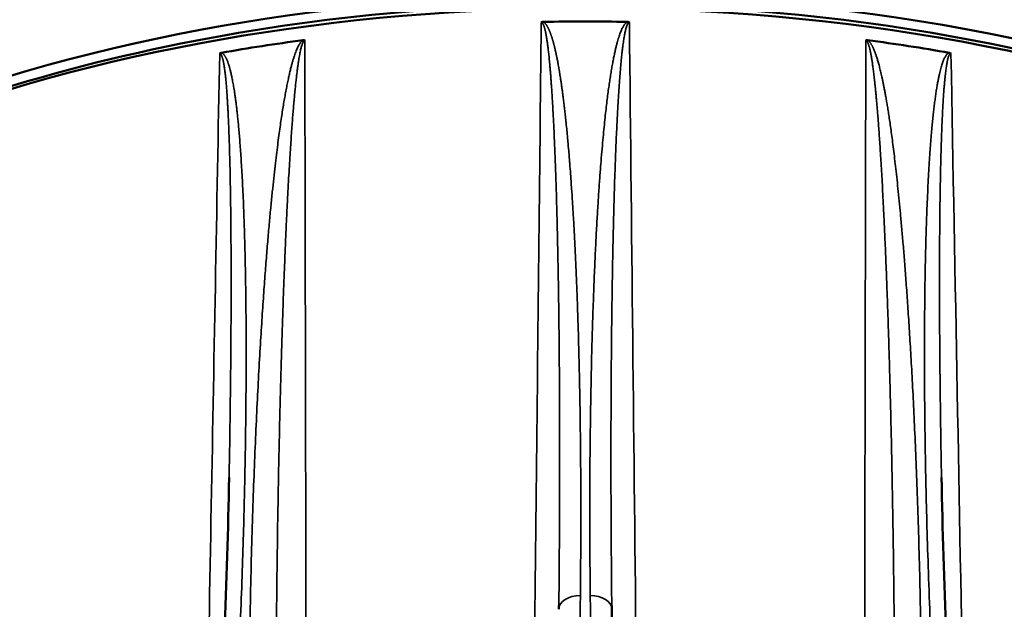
# Model space of a CAD drawing. Header units: millimetres. Extents: x 40 to 2195, y 40 to 1687.
# Tile 15 of 185: x 271 to 330, y 395 to 431. Entities that reach past the tile are written whole.
import ezdxf

# ---------------------------------------------------------------- set-up
doc = ezdxf.new("R2010")
doc.units = ezdxf.units.MM
doc.header["$LTSCALE"] = 8
doc.layers.add('Visible (ISO)', color=7, linetype='Continuous', lineweight=50)
doc.layers.add('Visible Narrow (ISO)', color=7, linetype='Continuous', lineweight=35)

msp = doc.modelspace()

# ---------------------------------------------------------------- linework, layer by layer
at = {"layer": 'Visible (ISO)'}
for centre, major_axis, ratio, start_param, end_param in [((304.902, 388.766), (74.974, 0), 0.57735, 0.009088, 2.43507), ((304.902, 387.95), (75, 0), 0.57735, 0.018517, 2.433048), ((304.902, 388.766), (74, 0), 0.57735, 0.778664, 2.362929), ((304.902, 387.133), (75.026, 0), 0.57735, 1.537047, 1.604545), ((304.902, 387.133), (-75.026, 0), 0.57735, 4.940439, 5.007936), ((304.902, 387.133), (75.026, 0), 0.57735, 1.27525, 1.342746), ((304.609, 395.167), (-1.3, 0.015), 0.645952, 6.283185, 6.289785), ((305.195, 395.167), (1.3, 0.015), 0.645952, 6.276585, 6.283185)]:
    msp.add_ellipse(centre, major_axis=major_axis, ratio=ratio, start_param=start_param, end_param=end_param, dxfattribs=at)
for points, knots in [([(247.246, 423.799), (251.115, 426.552), (255.543, 429.012), (266.019, 433.557), (272.213, 435.523), (285.28, 438.375), (292.153, 439.262), (299.102, 439.578)], [6.1793847, 6.1793847, 6.1793847, 6.1793847, 6.424177, 6.424177, 6.7071075, 6.7071075, 6.990038, 6.990038, 6.990038, 6.990038]), ([(302.255, 430.391), (302.256, 430.392), (302.257, 430.393), (302.259, 430.394), (302.272, 430.404), (302.288, 430.411), (302.306, 430.416), (302.308, 430.417), (302.31, 430.417), (302.311, 430.418), (302.329, 430.422), (302.349, 430.425), (302.37, 430.425)], [0, 0, 0, 0, 0.0447068, 0.0447068, 0.0447068, 0.5, 0.5, 0.5, 0.5458731, 0.5458731, 0.5458731, 1, 1, 1, 1]), ([(307.433, 430.425), (307.438, 430.425), (307.444, 430.425), (307.449, 430.424), (307.466, 430.423), (307.482, 430.421), (307.497, 430.416), (307.508, 430.413), (307.518, 430.409), (307.527, 430.405), (307.534, 430.401), (307.542, 430.396), (307.548, 430.391)], [0, 0, 0, 0, 0.111145, 0.111145, 0.111145, 0.5, 0.5, 0.5, 0.772058, 0.772058, 0.772058, 1, 1, 1, 1]), ([(287.94, 429.328), (287.962, 429.331), (287.982, 429.332), (288.001, 429.329), (288.007, 429.328), (288.013, 429.327), (288.019, 429.325), (288.031, 429.322), (288.042, 429.318), (288.052, 429.312)], [0, 0, 0, 0, 0.5, 0.5, 0.5, 0.6679457, 0.6679457, 0.6679457, 1, 1, 1, 1]), ([(321.751, 429.312), (321.761, 429.318), (321.772, 429.322), (321.783, 429.325), (321.786, 429.326), (321.789, 429.327), (321.792, 429.327), (321.802, 429.329), (321.812, 429.33), (321.822, 429.331), (321.835, 429.331), (321.849, 429.33), (321.863, 429.328)], [0, 0, 0, 0, 0.3333333, 0.3333333, 0.3333333, 0.4159767, 0.4159767, 0.4159767, 0.6666667, 0.6666667, 0.6666667, 1, 1, 1, 1]), ([(282.939, 428.521), (282.943, 428.525), (282.947, 428.528), (282.952, 428.532), (282.963, 428.54), (282.975, 428.547), (282.988, 428.553), (282.996, 428.557), (283.005, 428.56), (283.014, 428.563), (283.025, 428.567), (283.037, 428.57), (283.049, 428.572)], [0, 0, 0, 0, 0.147701, 0.147701, 0.147701, 0.5, 0.5, 0.5, 0.721689, 0.721689, 0.721689, 1, 1, 1, 1]), ([(326.754, 428.572), (326.773, 428.568), (326.792, 428.563), (326.811, 428.555), (326.829, 428.547), (326.848, 428.536), (326.865, 428.521)], [0, 0, 0, 0, 0.5, 0.5, 0.5, 1, 1, 1, 1]), ([(306.494, 395.177), (306.569, 388.594), (306.645, 381.979), (306.721, 375.33), (306.743, 373.338), (306.766, 371.343), (306.789, 369.345), (306.877, 361.593), (306.966, 353.797), (307.055, 345.954), (307.066, 345.029), (307.076, 344.104), (307.087, 343.178), (307.187, 334.402), (307.287, 325.568), (307.389, 316.677)], [0, 0, 0, 0, 0.2564889, 0.2564889, 0.2564889, 0.3333333, 0.3333333, 0.3333333, 0.631507, 0.631507, 0.631507, 0.6666667, 0.6666667, 0.6666667, 0.9998443, 0.9998443, 0.9998443, 0.9998443])]:
    msp.add_open_spline(points, degree=3, knots=knots, dxfattribs=at)
for points in [[(283.224, 393.648), (283.351, 396.8), (283.446, 399.946), (283.505, 403.087)], [(326.299, 403.087), (326.358, 399.946), (326.453, 396.8), (326.579, 393.648)], [(303.309, 395.182), (303.31, 395.255), (303.31, 395.329), (303.311, 395.402)], [(306.492, 395.402), (306.493, 395.329), (306.494, 395.255), (306.494, 395.182)]]:
    msp.add_open_spline(points, degree=3, dxfattribs=at)
at = {"layer": 'Visible Narrow (ISO)'}
for centre, major_axis, ratio, start_param, end_param in [((304.902, 395.749), (74.75, 0), 0.57735, 1.64833, 2.450789), ((304.609, 395.167), (-1.3, 0.015), 0.645952, 4.723504, 6.283185), ((305.195, 395.167), (1.3, 0.015), 0.645952, 0, 1.559681)]:
    msp.add_ellipse(centre, major_axis=major_axis, ratio=ratio, start_param=start_param, end_param=end_param, dxfattribs=at)
for points, knots in [([(302.255, 430.391), (302.156, 421.113), (302.055, 411.733), (301.955, 402.336), (301.854, 392.939), (301.753, 383.525), (301.65, 373.837), (301.477, 357.761), (301.297, 340.908), (301.107, 323.182), (301.081, 320.713), (301.054, 318.227), (301.027, 315.726)], [0, 0, 0, 0, 0.25, 0.25, 0.25, 0.5, 0.5, 0.5, 0.914834, 0.914834, 0.914834, 0.9726196, 0.9726196, 0.9726196, 0.9726196]), ([(303.311, 395.402), (303.321, 396.3), (303.329, 397.163), (303.336, 397.989), (303.343, 398.885), (303.348, 399.737), (303.352, 400.554), (303.356, 401.371), (303.358, 402.152), (303.36, 402.902), (303.361, 403.652), (303.361, 404.37), (303.361, 405.065), (303.36, 405.759), (303.359, 406.429), (303.356, 407.076), (303.354, 407.724), (303.351, 408.349), (303.347, 408.948), (303.343, 409.547), (303.339, 410.12), (303.334, 410.668), (303.329, 411.215), (303.324, 411.736), (303.318, 412.234), (303.312, 412.732), (303.306, 413.207), (303.3, 413.663), (303.293, 414.119), (303.286, 414.555), (303.279, 414.974), (303.272, 415.393), (303.265, 415.795), (303.258, 416.181), (303.25, 416.567), (303.243, 416.937), (303.235, 417.292), (303.227, 417.647), (303.219, 417.988), (303.211, 418.315), (303.203, 418.641), (303.195, 418.955), (303.187, 419.256), (303.178, 419.557), (303.17, 419.846), (303.162, 420.124), (303.153, 420.402), (303.145, 420.669), (303.137, 420.926), (303.128, 421.183), (303.12, 421.43), (303.111, 421.669), (303.103, 421.907), (303.094, 422.137), (303.086, 422.359), (303.077, 422.58), (303.069, 422.794), (303.06, 422.999), (303.052, 423.204), (303.043, 423.401), (303.034, 423.591), (303.026, 423.78), (303.018, 423.962), (303.009, 424.136), (303.001, 424.31), (302.993, 424.476), (302.984, 424.635), (302.976, 424.794), (302.968, 424.946), (302.96, 425.091), (302.952, 425.236), (302.944, 425.375), (302.937, 425.507), (302.929, 425.639), (302.921, 425.765), (302.914, 425.885), (302.907, 426.006), (302.899, 426.12), (302.892, 426.23), (302.885, 426.34), (302.878, 426.444), (302.871, 426.544), (302.864, 426.645), (302.857, 426.74), (302.851, 426.832), (302.844, 426.923), (302.837, 427.011), (302.831, 427.096), (302.824, 427.18), (302.818, 427.261), (302.812, 427.339), (302.805, 427.417), (302.799, 427.493), (302.793, 427.566), (302.787, 427.639), (302.781, 427.709), (302.774, 427.778), (302.768, 427.846), (302.762, 427.912), (302.756, 427.977), (302.75, 428.041), (302.744, 428.103), (302.738, 428.163), (302.732, 428.223), (302.727, 428.281), (302.721, 428.337), (302.715, 428.393), (302.709, 428.447), (302.703, 428.5), (302.698, 428.552), (302.692, 428.603), (302.687, 428.651), (302.681, 428.7), (302.675, 428.747), (302.67, 428.793), (302.664, 428.839), (302.659, 428.883), (302.654, 428.925), (302.648, 428.968), (302.643, 429.009), (302.638, 429.048), (302.632, 429.088), (302.627, 429.126), (302.622, 429.163), (302.617, 429.2), (302.612, 429.235), (302.607, 429.269), (302.602, 429.304), (302.597, 429.337), (302.592, 429.369), (302.587, 429.401), (302.582, 429.431), (302.577, 429.461), (302.572, 429.49), (302.567, 429.519), (302.563, 429.546), (302.558, 429.574), (302.553, 429.6), (302.548, 429.626), (302.544, 429.651), (302.539, 429.676), (302.535, 429.699), (302.53, 429.723), (302.526, 429.746), (302.521, 429.768), (302.517, 429.79), (302.512, 429.811), (302.508, 429.831), (302.503, 429.852), (302.499, 429.871), (302.495, 429.89), (302.49, 429.909), (302.486, 429.928), (302.481, 429.945), (302.477, 429.963), (302.473, 429.98), (302.468, 429.997), (302.464, 430.014), (302.46, 430.03), (302.455, 430.046), (302.451, 430.061), (302.446, 430.077), (302.442, 430.092), (302.437, 430.106), (302.433, 430.121), (302.428, 430.135), (302.423, 430.15), (302.419, 430.164), (302.414, 430.177), (302.409, 430.191), (302.404, 430.205), (302.398, 430.218), (302.393, 430.231), (302.387, 430.244), (302.381, 430.257), (302.376, 430.27), (302.369, 430.282), (302.363, 430.294), (302.356, 430.306), (302.349, 430.318), (302.342, 430.329), (302.334, 430.341), (302.326, 430.351), (302.317, 430.36), (302.308, 430.37), (302.298, 430.377), (302.288, 430.383), (302.278, 430.388), (302.267, 430.392), (302.255, 430.391)], [0.0012223, 0.0012223, 0.0012223, 0.0012223, 0.015873, 0.015873, 0.015873, 0.031746, 0.031746, 0.031746, 0.047619, 0.047619, 0.047619, 0.0634921, 0.0634921, 0.0634921, 0.0793651, 0.0793651, 0.0793651, 0.0952381, 0.0952381, 0.0952381, 0.1111111, 0.1111111, 0.1111111, 0.1269841, 0.1269841, 0.1269841, 0.1428571, 0.1428571, 0.1428571, 0.1587302, 0.1587302, 0.1587302, 0.1746032, 0.1746032, 0.1746032, 0.1904762, 0.1904762, 0.1904762, 0.2063492, 0.2063492, 0.2063492, 0.2222222, 0.2222222, 0.2222222, 0.2380952, 0.2380952, 0.2380952, 0.2539683, 0.2539683, 0.2539683, 0.2698413, 0.2698413, 0.2698413, 0.2857143, 0.2857143, 0.2857143, 0.3015873, 0.3015873, 0.3015873, 0.3174603, 0.3174603, 0.3174603, 0.3333333, 0.3333333, 0.3333333, 0.3492063, 0.3492063, 0.3492063, 0.3650794, 0.3650794, 0.3650794, 0.3809524, 0.3809524, 0.3809524, 0.3968254, 0.3968254, 0.3968254, 0.4126984, 0.4126984, 0.4126984, 0.4285714, 0.4285714, 0.4285714, 0.4444444, 0.4444444, 0.4444444, 0.4603175, 0.4603175, 0.4603175, 0.4761905, 0.4761905, 0.4761905, 0.4920635, 0.4920635, 0.4920635, 0.5079365, 0.5079365, 0.5079365, 0.5238095, 0.5238095, 0.5238095, 0.5396825, 0.5396825, 0.5396825, 0.5555556, 0.5555556, 0.5555556, 0.5714286, 0.5714286, 0.5714286, 0.5873016, 0.5873016, 0.5873016, 0.6031746, 0.6031746, 0.6031746, 0.6190476, 0.6190476, 0.6190476, 0.6349206, 0.6349206, 0.6349206, 0.6507937, 0.6507937, 0.6507937, 0.6666667, 0.6666667, 0.6666667, 0.6825397, 0.6825397, 0.6825397, 0.6984127, 0.6984127, 0.6984127, 0.7142857, 0.7142857, 0.7142857, 0.7301587, 0.7301587, 0.7301587, 0.7460317, 0.7460317, 0.7460317, 0.7619048, 0.7619048, 0.7619048, 0.7777778, 0.7777778, 0.7777778, 0.7936508, 0.7936508, 0.7936508, 0.8095238, 0.8095238, 0.8095238, 0.8253968, 0.8253968, 0.8253968, 0.8412698, 0.8412698, 0.8412698, 0.8571429, 0.8571429, 0.8571429, 0.8730159, 0.8730159, 0.8730159, 0.8888889, 0.8888889, 0.8888889, 0.9047619, 0.9047619, 0.9047619, 0.9206349, 0.9206349, 0.9206349, 0.9365079, 0.9365079, 0.9365079, 0.952381, 0.952381, 0.952381, 0.968254, 0.968254, 0.968254, 0.984127, 0.984127, 0.984127, 1, 1, 1, 1]), ([(304.604, 396.007), (304.613, 396.808), (304.62, 397.581), (304.624, 398.325), (304.625, 398.472), (304.626, 398.617), (304.627, 398.762), (304.631, 399.508), (304.633, 400.224), (304.633, 400.914), (304.633, 401.034), (304.633, 401.154), (304.633, 401.273), (304.632, 401.967), (304.63, 402.635), (304.626, 403.279), (304.626, 403.377), (304.625, 403.475), (304.624, 403.572), (304.62, 404.221), (304.615, 404.846), (304.608, 405.452), (304.607, 405.531), (304.606, 405.611), (304.605, 405.689), (304.598, 406.301), (304.59, 406.894), (304.58, 407.469), (304.579, 407.532), (304.578, 407.596), (304.577, 407.659), (304.567, 408.24), (304.556, 408.803), (304.544, 409.344), (304.543, 409.393), (304.542, 409.442), (304.541, 409.491), (304.529, 410.038), (304.516, 410.564), (304.502, 411.067), (304.501, 411.103), (304.5, 411.138), (304.499, 411.174), (304.485, 411.683), (304.47, 412.168), (304.455, 412.633), (304.455, 412.658), (304.454, 412.682), (304.453, 412.707), (304.438, 413.178), (304.422, 413.628), (304.406, 414.06), (304.405, 414.075), (304.405, 414.091), (304.404, 414.106), (304.387, 414.544), (304.371, 414.964), (304.354, 415.367), (304.353, 415.374), (304.353, 415.382), (304.353, 415.389), (304.335, 415.799), (304.317, 416.192), (304.299, 416.57), (304.281, 416.947), (304.263, 417.309), (304.245, 417.657), (304.245, 417.662), (304.244, 417.667), (304.244, 417.672), (304.226, 418.014), (304.208, 418.342), (304.19, 418.657), (304.189, 418.667), (304.188, 418.677), (304.188, 418.687), (304.17, 418.996), (304.152, 419.293), (304.134, 419.578), (304.133, 419.592), (304.132, 419.606), (304.131, 419.62), (304.114, 419.9), (304.096, 420.168), (304.078, 420.427), (304.077, 420.445), (304.076, 420.462), (304.075, 420.479), (304.057, 420.732), (304.04, 420.976), (304.023, 421.212), (304.021, 421.232), (304.02, 421.252), (304.018, 421.272), (304.001, 421.502), (303.984, 421.723), (303.967, 421.938), (303.965, 421.961), (303.963, 421.983), (303.962, 422.005), (303.945, 422.215), (303.928, 422.417), (303.912, 422.613), (303.909, 422.637), (303.907, 422.661), (303.905, 422.686), (303.889, 422.876), (303.873, 423.061), (303.856, 423.239), (303.854, 423.265), (303.852, 423.29), (303.849, 423.316), (303.834, 423.489), (303.818, 423.656), (303.802, 423.817), (303.799, 423.844), (303.797, 423.871), (303.794, 423.897), (303.779, 424.054), (303.764, 424.205), (303.749, 424.35), (303.746, 424.377), (303.743, 424.405), (303.74, 424.432), (303.725, 424.572), (303.711, 424.708), (303.697, 424.838), (303.694, 424.866), (303.69, 424.893), (303.687, 424.921), (303.673, 425.046), (303.66, 425.167), (303.646, 425.284), (303.643, 425.311), (303.64, 425.339), (303.636, 425.366), (303.623, 425.478), (303.61, 425.586), (303.597, 425.69), (303.594, 425.717), (303.591, 425.744), (303.587, 425.771), (303.575, 425.871), (303.563, 425.967), (303.55, 426.06), (303.547, 426.086), (303.544, 426.113), (303.54, 426.139), (303.528, 426.228), (303.517, 426.313), (303.505, 426.396), (303.502, 426.422), (303.498, 426.448), (303.495, 426.473), (303.484, 426.553), (303.473, 426.629), (303.462, 426.703), (303.459, 426.729), (303.455, 426.754), (303.451, 426.778), (303.441, 426.849), (303.431, 426.918), (303.421, 426.984), (303.417, 427.009), (303.413, 427.033), (303.409, 427.057), (303.4, 427.12), (303.39, 427.182), (303.381, 427.241), (303.377, 427.265), (303.373, 427.289), (303.369, 427.313), (303.36, 427.37), (303.351, 427.425), (303.342, 427.479), (303.338, 427.503), (303.334, 427.526), (303.33, 427.549), (303.321, 427.601), (303.312, 427.651), (303.304, 427.701), (303.3, 427.724), (303.296, 427.747), (303.292, 427.769), (303.283, 427.816), (303.275, 427.863), (303.267, 427.908), (303.262, 427.931), (303.258, 427.953), (303.254, 427.975), (303.246, 428.018), (303.238, 428.061), (303.23, 428.102), (303.226, 428.124), (303.222, 428.146), (303.217, 428.168), (303.21, 428.208), (303.202, 428.246), (303.194, 428.284), (303.19, 428.306), (303.185, 428.327), (303.181, 428.349), (303.174, 428.384), (303.166, 428.419), (303.159, 428.454), (303.155, 428.475), (303.15, 428.496), (303.146, 428.517), (303.139, 428.549), (303.132, 428.581), (303.125, 428.613), (303.12, 428.633), (303.116, 428.654), (303.111, 428.674), (303.104, 428.704), (303.098, 428.732), (303.091, 428.761), (303.086, 428.781), (303.082, 428.801), (303.077, 428.82), (303.071, 428.847), (303.064, 428.873), (303.058, 428.899), (303.053, 428.919), (303.049, 428.938), (303.044, 428.957), (303.038, 428.981), (303.032, 429.005), (303.026, 429.028), (303.021, 429.047), (303.016, 429.065), (303.011, 429.084), (303.006, 429.105), (303, 429.127), (302.994, 429.148), (302.989, 429.166), (302.984, 429.184), (302.98, 429.202), (302.974, 429.221), (302.969, 429.241), (302.963, 429.26), (302.958, 429.277), (302.953, 429.294), (302.949, 429.311), (302.943, 429.329), (302.938, 429.347), (302.933, 429.364), (302.928, 429.381), (302.923, 429.397), (302.918, 429.413), (302.913, 429.429), (302.908, 429.445), (302.904, 429.46), (302.899, 429.477), (302.894, 429.492), (302.889, 429.508), (302.884, 429.522), (302.879, 429.536), (302.875, 429.55), (302.87, 429.566), (302.865, 429.581), (302.86, 429.596), (302.855, 429.609), (302.851, 429.621), (302.847, 429.634), (302.841, 429.648), (302.836, 429.663), (302.831, 429.677), (302.827, 429.689), (302.823, 429.7), (302.819, 429.711), (302.814, 429.725), (302.809, 429.739), (302.804, 429.752), (302.8, 429.763), (302.796, 429.773), (302.792, 429.783), (302.787, 429.796), (302.782, 429.809), (302.777, 429.822), (302.773, 429.831), (302.769, 429.84), (302.766, 429.849), (302.76, 429.862), (302.755, 429.875), (302.75, 429.887), (302.747, 429.895), (302.743, 429.903), (302.74, 429.911), (302.734, 429.923), (302.729, 429.935), (302.724, 429.947), (302.721, 429.954), (302.717, 429.961), (302.714, 429.969), (302.709, 429.98), (302.703, 429.992), (302.698, 430.003), (302.695, 430.009), (302.692, 430.016), (302.689, 430.022), (302.683, 430.033), (302.678, 430.044), (302.672, 430.055), (302.669, 430.061), (302.666, 430.067), (302.663, 430.072), (302.658, 430.083), (302.652, 430.094), (302.646, 430.104), (302.644, 430.109), (302.641, 430.115), (302.638, 430.12), (302.632, 430.13), (302.626, 430.14), (302.62, 430.15), (302.617, 430.155), (302.615, 430.16), (302.612, 430.164), (302.606, 430.175), (302.6, 430.185), (302.593, 430.194), (302.591, 430.199), (302.588, 430.203), (302.585, 430.207), (302.579, 430.217), (302.572, 430.227), (302.565, 430.236), (302.563, 430.24), (302.56, 430.244), (302.557, 430.248), (302.55, 430.258), (302.543, 430.267), (302.536, 430.277), (302.533, 430.281), (302.53, 430.284), (302.527, 430.288), (302.52, 430.297), (302.512, 430.307), (302.503, 430.316), (302.501, 430.319), (302.498, 430.322), (302.495, 430.326), (302.486, 430.335), (302.477, 430.344), (302.468, 430.353), (302.465, 430.356), (302.462, 430.359), (302.459, 430.362), (302.449, 430.371), (302.439, 430.38), (302.428, 430.388), (302.424, 430.391), (302.421, 430.393), (302.418, 430.396), (302.406, 430.404), (302.394, 430.412), (302.38, 430.42), (302.377, 430.422), (302.374, 430.423), (302.37, 430.425)], [0, 0, 0, 0, 0.0136947, 0.0136947, 0.0136947, 0.0163934, 0.0163934, 0.0163934, 0.0303518, 0.0303518, 0.0303518, 0.0327869, 0.0327869, 0.0327869, 0.047014, 0.047014, 0.047014, 0.0491803, 0.0491803, 0.0491803, 0.0636732, 0.0636732, 0.0636732, 0.0655738, 0.0655738, 0.0655738, 0.0803353, 0.0803353, 0.0803353, 0.0819672, 0.0819672, 0.0819672, 0.0970001, 0.0970001, 0.0970001, 0.0983607, 0.0983607, 0.0983607, 0.1136611, 0.1136611, 0.1136611, 0.1147541, 0.1147541, 0.1147541, 0.1303195, 0.1303195, 0.1303195, 0.1311475, 0.1311475, 0.1311475, 0.1469796, 0.1469796, 0.1469796, 0.147541, 0.147541, 0.147541, 0.1636406, 0.1636406, 0.1636406, 0.1639344, 0.1639344, 0.1639344, 0.1803279, 0.1803279, 0.1803279, 0.1967213, 0.1967213, 0.1967213, 0.1969632, 0.1969632, 0.1969632, 0.2131148, 0.2131148, 0.2131148, 0.2136239, 0.2136239, 0.2136239, 0.2295082, 0.2295082, 0.2295082, 0.2302848, 0.2302848, 0.2302848, 0.2459016, 0.2459016, 0.2459016, 0.2469456, 0.2469456, 0.2469456, 0.2622951, 0.2622951, 0.2622951, 0.2636057, 0.2636057, 0.2636057, 0.2786885, 0.2786885, 0.2786885, 0.2802657, 0.2802657, 0.2802657, 0.295082, 0.295082, 0.295082, 0.2969271, 0.2969271, 0.2969271, 0.3114754, 0.3114754, 0.3114754, 0.3135886, 0.3135886, 0.3135886, 0.3278689, 0.3278689, 0.3278689, 0.3302494, 0.3302494, 0.3302494, 0.3442623, 0.3442623, 0.3442623, 0.3469107, 0.3469107, 0.3469107, 0.3606557, 0.3606557, 0.3606557, 0.3635717, 0.3635717, 0.3635717, 0.3770492, 0.3770492, 0.3770492, 0.3802317, 0.3802317, 0.3802317, 0.3934426, 0.3934426, 0.3934426, 0.3968921, 0.3968921, 0.3968921, 0.4098361, 0.4098361, 0.4098361, 0.4135527, 0.4135527, 0.4135527, 0.4262295, 0.4262295, 0.4262295, 0.4302132, 0.4302132, 0.4302132, 0.442623, 0.442623, 0.442623, 0.4468737, 0.4468737, 0.4468737, 0.4590164, 0.4590164, 0.4590164, 0.4635344, 0.4635344, 0.4635344, 0.4754098, 0.4754098, 0.4754098, 0.4801941, 0.4801941, 0.4801941, 0.4918033, 0.4918033, 0.4918033, 0.4968528, 0.4968528, 0.4968528, 0.5081967, 0.5081967, 0.5081967, 0.5135142, 0.5135142, 0.5135142, 0.5245902, 0.5245902, 0.5245902, 0.5301778, 0.5301778, 0.5301778, 0.5409836, 0.5409836, 0.5409836, 0.5468391, 0.5468391, 0.5468391, 0.557377, 0.557377, 0.557377, 0.5634995, 0.5634995, 0.5634995, 0.5737705, 0.5737705, 0.5737705, 0.5801603, 0.5801603, 0.5801603, 0.5901639, 0.5901639, 0.5901639, 0.5968209, 0.5968209, 0.5968209, 0.6065574, 0.6065574, 0.6065574, 0.6134816, 0.6134816, 0.6134816, 0.6229508, 0.6229508, 0.6229508, 0.6301422, 0.6301422, 0.6301422, 0.6393443, 0.6393443, 0.6393443, 0.6468028, 0.6468028, 0.6468028, 0.6557377, 0.6557377, 0.6557377, 0.6634632, 0.6634632, 0.6634632, 0.6721311, 0.6721311, 0.6721311, 0.6801242, 0.6801242, 0.6801242, 0.6885246, 0.6885246, 0.6885246, 0.6967854, 0.6967854, 0.6967854, 0.704918, 0.704918, 0.704918, 0.7134459, 0.7134459, 0.7134459, 0.7213115, 0.7213115, 0.7213115, 0.7301063, 0.7301063, 0.7301063, 0.7377049, 0.7377049, 0.7377049, 0.7467668, 0.7467668, 0.7467668, 0.7540984, 0.7540984, 0.7540984, 0.7634273, 0.7634273, 0.7634273, 0.7704918, 0.7704918, 0.7704918, 0.7800879, 0.7800879, 0.7800879, 0.7868852, 0.7868852, 0.7868852, 0.7967484, 0.7967484, 0.7967484, 0.8032787, 0.8032787, 0.8032787, 0.8134089, 0.8134089, 0.8134089, 0.8196721, 0.8196721, 0.8196721, 0.8300696, 0.8300696, 0.8300696, 0.8360656, 0.8360656, 0.8360656, 0.84673, 0.84673, 0.84673, 0.852459, 0.852459, 0.852459, 0.86339, 0.86339, 0.86339, 0.8688525, 0.8688525, 0.8688525, 0.8800502, 0.8800502, 0.8800502, 0.8852459, 0.8852459, 0.8852459, 0.8967102, 0.8967102, 0.8967102, 0.9016393, 0.9016393, 0.9016393, 0.9133714, 0.9133714, 0.9133714, 0.9180328, 0.9180328, 0.9180328, 0.930036, 0.930036, 0.930036, 0.9344262, 0.9344262, 0.9344262, 0.9466974, 0.9466974, 0.9466974, 0.9508197, 0.9508197, 0.9508197, 0.9633563, 0.9633563, 0.9633563, 0.9672131, 0.9672131, 0.9672131, 0.9800064, 0.9800064, 0.9800064, 0.9836066, 0.9836066, 0.9836066, 0.9967503, 0.9967503, 0.9967503, 0.9999985, 0.9999985, 0.9999985, 0.9999985]), ([(307.433, 430.425), (307.411, 430.414), (307.391, 430.401), (307.372, 430.386), (307.353, 430.371), (307.336, 430.354), (307.318, 430.336), (307.301, 430.319), (307.285, 430.299), (307.269, 430.278), (307.252, 430.257), (307.236, 430.235), (307.22, 430.21), (307.204, 430.186), (307.188, 430.159), (307.172, 430.131), (307.156, 430.102), (307.139, 430.072), (307.123, 430.04), (307.107, 430.008), (307.091, 429.974), (307.075, 429.938), (307.06, 429.902), (307.044, 429.865), (307.028, 429.825), (307.012, 429.786), (306.996, 429.744), (306.981, 429.701), (306.965, 429.657), (306.949, 429.612), (306.933, 429.564), (306.917, 429.516), (306.901, 429.466), (306.885, 429.414), (306.869, 429.361), (306.853, 429.306), (306.837, 429.249), (306.821, 429.191), (306.804, 429.131), (306.788, 429.068), (306.771, 429.004), (306.754, 428.938), (306.737, 428.867), (306.72, 428.797), (306.703, 428.723), (306.686, 428.644), (306.668, 428.565), (306.65, 428.482), (306.632, 428.394), (306.613, 428.306), (306.595, 428.214), (306.576, 428.116), (306.557, 428.019), (306.538, 427.916), (306.519, 427.811), (306.5, 427.705), (306.481, 427.595), (306.462, 427.483), (306.443, 427.371), (306.425, 427.256), (306.407, 427.139), (306.388, 427.022), (306.37, 426.903), (306.352, 426.78), (306.334, 426.657), (306.316, 426.531), (306.298, 426.4), (306.28, 426.269), (306.262, 426.133), (306.244, 425.992), (306.226, 425.851), (306.207, 425.704), (306.189, 425.551), (306.17, 425.398), (306.152, 425.238), (306.133, 425.07), (306.114, 424.903), (306.094, 424.727), (306.075, 424.544), (306.055, 424.36), (306.036, 424.167), (306.016, 423.965), (305.996, 423.763), (305.975, 423.551), (305.955, 423.328), (305.935, 423.106), (305.914, 422.873), (305.893, 422.628), (305.872, 422.384), (305.851, 422.129), (305.83, 421.861), (305.809, 421.594), (305.788, 421.315), (305.767, 421.024), (305.746, 420.733), (305.725, 420.429), (305.704, 420.113), (305.683, 419.796), (305.662, 419.467), (305.641, 419.124), (305.62, 418.78), (305.6, 418.423), (305.579, 418.047), (305.559, 417.671), (305.538, 417.277), (305.518, 416.861), (305.498, 416.446), (305.477, 416.008), (305.457, 415.545), (305.437, 415.082), (305.418, 414.593), (305.398, 414.075), (305.379, 413.557), (305.36, 413.008), (305.341, 412.427), (305.323, 411.846), (305.305, 411.232), (305.289, 410.592), (305.272, 409.952), (305.257, 409.287), (305.244, 408.599), (305.23, 407.912), (305.218, 407.203), (305.208, 406.466), (305.198, 405.73), (305.189, 404.967), (305.183, 404.171), (305.177, 403.376), (305.173, 402.548), (305.171, 401.685), (305.17, 400.821), (305.171, 399.923), (305.175, 398.977), (305.18, 398.032), (305.187, 397.041), (305.199, 396.007)], [0.0000009, 0.0000009, 0.0000009, 0.0000009, 0.0222222, 0.0222222, 0.0222222, 0.0444444, 0.0444444, 0.0444444, 0.0666667, 0.0666667, 0.0666667, 0.0888889, 0.0888889, 0.0888889, 0.1111111, 0.1111111, 0.1111111, 0.1333333, 0.1333333, 0.1333333, 0.1555556, 0.1555556, 0.1555556, 0.1777778, 0.1777778, 0.1777778, 0.2, 0.2, 0.2, 0.2222222, 0.2222222, 0.2222222, 0.2444444, 0.2444444, 0.2444444, 0.2666667, 0.2666667, 0.2666667, 0.2888889, 0.2888889, 0.2888889, 0.3111111, 0.3111111, 0.3111111, 0.3333333, 0.3333333, 0.3333333, 0.3555556, 0.3555556, 0.3555556, 0.3777778, 0.3777778, 0.3777778, 0.4, 0.4, 0.4, 0.4222222, 0.4222222, 0.4222222, 0.4444444, 0.4444444, 0.4444444, 0.4666667, 0.4666667, 0.4666667, 0.4888889, 0.4888889, 0.4888889, 0.5111111, 0.5111111, 0.5111111, 0.5333333, 0.5333333, 0.5333333, 0.5555556, 0.5555556, 0.5555556, 0.5777778, 0.5777778, 0.5777778, 0.6, 0.6, 0.6, 0.6222222, 0.6222222, 0.6222222, 0.6444444, 0.6444444, 0.6444444, 0.6666667, 0.6666667, 0.6666667, 0.6888889, 0.6888889, 0.6888889, 0.7111111, 0.7111111, 0.7111111, 0.7333333, 0.7333333, 0.7333333, 0.7555556, 0.7555556, 0.7555556, 0.7777778, 0.7777778, 0.7777778, 0.8, 0.8, 0.8, 0.8222222, 0.8222222, 0.8222222, 0.8444444, 0.8444444, 0.8444444, 0.8666667, 0.8666667, 0.8666667, 0.8888889, 0.8888889, 0.8888889, 0.9111111, 0.9111111, 0.9111111, 0.9333333, 0.9333333, 0.9333333, 0.9555556, 0.9555556, 0.9555556, 0.9777778, 0.9777778, 0.9777778, 1, 1, 1, 1]), ([(307.548, 430.391), (307.536, 430.392), (307.511, 430.384), (307.476, 430.351), (307.446, 430.307), (307.419, 430.254), (307.394, 430.192), (307.369, 430.119), (307.344, 430.035), (307.32, 429.939), (307.295, 429.832), (307.271, 429.714), (307.247, 429.585), (307.223, 429.442), (307.199, 429.286), (307.174, 429.115), (307.15, 428.927), (307.124, 428.719), (307.098, 428.487), (307.071, 428.227), (307.043, 427.938), (307.015, 427.622), (306.987, 427.284), (306.96, 426.933), (306.934, 426.567), (306.907, 426.177), (306.881, 425.759), (306.855, 425.306), (306.828, 424.813), (306.8, 424.272), (306.772, 423.679), (306.744, 423.025), (306.715, 422.308), (306.686, 421.522), (306.658, 420.665), (306.63, 419.733), (306.602, 418.724), (306.575, 417.626), (306.55, 416.418), (306.525, 415.076), (306.502, 413.578), (306.481, 411.899), (306.463, 410.021), (306.45, 407.99), (306.442, 405.827), (306.441, 403.499), (306.448, 400.976), (306.464, 398.303), (306.481, 396.37), (306.492, 395.402)], [0, 0, 0, 0, 0.0212766, 0.0425532, 0.0638298, 0.0851064, 0.106383, 0.1276596, 0.1489362, 0.1702128, 0.1914894, 0.212766, 0.2340426, 0.2553191, 0.2765957, 0.2978723, 0.3191489, 0.3404255, 0.3617021, 0.3829787, 0.4042553, 0.4255319, 0.4468085, 0.4680851, 0.4893617, 0.5106383, 0.5319149, 0.5531915, 0.5744681, 0.5957447, 0.6170213, 0.6382979, 0.6595745, 0.6808511, 0.7021277, 0.7234043, 0.7446809, 0.7659574, 0.787234, 0.8085106, 0.8297872, 0.8510638, 0.8723404, 0.893617, 0.9148936, 0.9361702, 0.9574468, 0.9787234, 0.9984711, 0.9984711, 0.9984711, 0.9984711]), ([(308.776, 315.726), (308.642, 328.189), (308.511, 340.489), (308.384, 352.35), (308.246, 365.219), (308.114, 377.57), (307.976, 390.46), (307.838, 403.35), (307.694, 416.777), (307.548, 430.391)], [0.0260745, 0.0260745, 0.0260745, 0.0260745, 0.3333333, 0.3333333, 0.3333333, 0.6666667, 0.6666667, 0.6666667, 1, 1, 1, 1]), ([(287.94, 429.328), (287.919, 429.315), (287.899, 429.299), (287.88, 429.281), (287.861, 429.263), (287.843, 429.243), (287.825, 429.222), (287.807, 429.201), (287.79, 429.177), (287.772, 429.152), (287.755, 429.127), (287.737, 429.1), (287.72, 429.071), (287.702, 429.042), (287.685, 429.011), (287.667, 428.977), (287.65, 428.943), (287.632, 428.907), (287.614, 428.869), (287.596, 428.83), (287.578, 428.789), (287.56, 428.746), (287.542, 428.703), (287.524, 428.658), (287.506, 428.611), (287.488, 428.563), (287.47, 428.514), (287.452, 428.462), (287.434, 428.411), (287.416, 428.357), (287.398, 428.3), (287.379, 428.244), (287.361, 428.185), (287.343, 428.123), (287.324, 428.061), (287.306, 427.997), (287.287, 427.93), (287.269, 427.862), (287.25, 427.792), (287.231, 427.718), (287.211, 427.643), (287.192, 427.566), (287.172, 427.483), (287.152, 427.401), (287.131, 427.313), (287.11, 427.221), (287.09, 427.129), (287.068, 427.032), (287.047, 426.93), (287.025, 426.828), (287.003, 426.721), (286.981, 426.61), (286.958, 426.498), (286.936, 426.383), (286.914, 426.265), (286.892, 426.147), (286.87, 426.026), (286.848, 425.903), (286.826, 425.779), (286.804, 425.653), (286.782, 425.524), (286.761, 425.395), (286.739, 425.262), (286.717, 425.125), (286.695, 424.988), (286.673, 424.846), (286.651, 424.698), (286.629, 424.551), (286.606, 424.398), (286.583, 424.238), (286.56, 424.078), (286.537, 423.912), (286.513, 423.738), (286.489, 423.564), (286.465, 423.383), (286.441, 423.192), (286.416, 423.002), (286.391, 422.803), (286.365, 422.595), (286.34, 422.386), (286.314, 422.167), (286.287, 421.939), (286.26, 421.71), (286.233, 421.47), (286.206, 421.219), (286.178, 420.969), (286.15, 420.707), (286.122, 420.433), (286.093, 420.16), (286.065, 419.874), (286.036, 419.577), (286.007, 419.279), (285.977, 418.97), (285.947, 418.647), (285.918, 418.325), (285.888, 417.99), (285.858, 417.64), (285.827, 417.29), (285.797, 416.926), (285.766, 416.543), (285.735, 416.161), (285.703, 415.761), (285.672, 415.338), (285.64, 414.916), (285.607, 414.472), (285.574, 414.002), (285.541, 413.533), (285.508, 413.038), (285.474, 412.514), (285.44, 411.989), (285.406, 411.436), (285.371, 410.85), (285.336, 410.265), (285.301, 409.649), (285.267, 409.007), (285.233, 408.366), (285.199, 407.7), (285.166, 407.013), (285.133, 406.327), (285.101, 405.619), (285.07, 404.885), (285.039, 404.151), (285.009, 403.391), (284.98, 402.599), (284.951, 401.807), (284.923, 400.984), (284.896, 400.127), (284.87, 399.269), (284.845, 398.377), (284.821, 397.44), (284.798, 396.503), (284.777, 395.522), (284.758, 394.499)], [0, 0, 0, 0, 0.022727, 0.022727, 0.022727, 0.045455, 0.045455, 0.045455, 0.068182, 0.068182, 0.068182, 0.090909, 0.090909, 0.090909, 0.113636, 0.113636, 0.113636, 0.136364, 0.136364, 0.136364, 0.159091, 0.159091, 0.159091, 0.181818, 0.181818, 0.181818, 0.204545, 0.204545, 0.204545, 0.227273, 0.227273, 0.227273, 0.25, 0.25, 0.25, 0.272727, 0.272727, 0.272727, 0.295455, 0.295455, 0.295455, 0.318182, 0.318182, 0.318182, 0.340909, 0.340909, 0.340909, 0.363636, 0.363636, 0.363636, 0.386364, 0.386364, 0.386364, 0.409091, 0.409091, 0.409091, 0.431818, 0.431818, 0.431818, 0.454545, 0.454545, 0.454545, 0.477273, 0.477273, 0.477273, 0.5, 0.5, 0.5, 0.522727, 0.522727, 0.522727, 0.545455, 0.545455, 0.545455, 0.568182, 0.568182, 0.568182, 0.590909, 0.590909, 0.590909, 0.613636, 0.613636, 0.613636, 0.636364, 0.636364, 0.636364, 0.659091, 0.659091, 0.659091, 0.681818, 0.681818, 0.681818, 0.704545, 0.704545, 0.704545, 0.727273, 0.727273, 0.727273, 0.75, 0.75, 0.75, 0.772727, 0.772727, 0.772727, 0.795455, 0.795455, 0.795455, 0.818182, 0.818182, 0.818182, 0.840909, 0.840909, 0.840909, 0.863636, 0.863636, 0.863636, 0.886364, 0.886364, 0.886364, 0.909091, 0.909091, 0.909091, 0.931818, 0.931818, 0.931818, 0.954545, 0.954545, 0.954545, 0.977273, 0.977273, 0.977273, 1, 1, 1, 1]), ([(288.281, 314.85), (288.256, 327.181), (288.231, 339.349), (288.208, 351.089), (288.182, 363.987), (288.157, 376.368), (288.131, 389.287), (288.105, 402.207), (288.079, 415.666), (288.052, 429.312)], [0.0299487, 0.0299487, 0.0299487, 0.0299487, 0.3333333, 0.3333333, 0.3333333, 0.6666667, 0.6666667, 0.6666667, 1, 1, 1, 1]), ([(321.751, 429.312), (321.733, 420.074), (321.715, 410.734), (321.696, 401.376), (321.678, 392.019), (321.659, 382.644), (321.64, 372.997), (321.62, 363.35), (321.6, 353.43), (321.58, 343.199), (321.561, 333.998), (321.542, 324.545), (321.523, 314.85)], [0, 0, 0, 0, 0.25, 0.25, 0.25, 0.5, 0.5, 0.5, 0.75, 0.75, 0.75, 0.9748226, 0.9748226, 0.9748226, 0.9748226]), ([(282.939, 428.521), (282.766, 419.253), (282.591, 409.883), (282.416, 400.496), (282.241, 391.108), (282.065, 381.704), (281.885, 372.026), (281.753, 364.939), (281.618, 357.705), (281.48, 350.309)], [0, 0, 0, 0, 0.25, 0.25, 0.25, 0.5, 0.5, 0.5, 0.6830773, 0.6830773, 0.6830773, 0.6830773]), ([(283.505, 403.087), (283.506, 403.142), (283.52, 403.891), (283.544, 405.28), (283.571, 407.15), (283.592, 408.868), (283.607, 410.431), (283.617, 411.864), (283.623, 413.186), (283.626, 414.407), (283.625, 415.534), (283.622, 416.576), (283.617, 417.539), (283.609, 418.428), (283.6, 419.247), (283.59, 420.002), (283.578, 420.696), (283.566, 421.335), (283.552, 421.922), (283.538, 422.46), (283.524, 422.953), (283.509, 423.403), (283.495, 423.815), (283.48, 424.19), (283.465, 424.532), (283.451, 424.844), (283.436, 425.13), (283.422, 425.391), (283.408, 425.632), (283.394, 425.856), (283.38, 426.064), (283.366, 426.258), (283.353, 426.438), (283.339, 426.606), (283.326, 426.762), (283.313, 426.906), (283.299, 427.041), (283.286, 427.166), (283.274, 427.283), (283.261, 427.392), (283.248, 427.493), (283.236, 427.588), (283.224, 427.676), (283.211, 427.758), (283.199, 427.833), (283.187, 427.904), (283.175, 427.969), (283.164, 428.03), (283.152, 428.086), (283.14, 428.138), (283.128, 428.187), (283.116, 428.233), (283.104, 428.276), (283.091, 428.317), (283.078, 428.356), (283.063, 428.394), (283.045, 428.431), (283.025, 428.467), (283.001, 428.498), (282.974, 428.518), (282.951, 428.523), (282.939, 428.521)], [0.0632382, 0.0632382, 0.0632382, 0.0632382, 0.0645161, 0.0806452, 0.0967742, 0.1129032, 0.1290323, 0.1451613, 0.1612903, 0.1774194, 0.1935484, 0.2096774, 0.2258065, 0.2419355, 0.2580645, 0.2741935, 0.2903226, 0.3064516, 0.3225806, 0.3387097, 0.3548387, 0.3709677, 0.3870968, 0.4032258, 0.4193548, 0.4354839, 0.4516129, 0.4677419, 0.483871, 0.5, 0.516129, 0.5322581, 0.5483871, 0.5645161, 0.5806452, 0.5967742, 0.6129032, 0.6290323, 0.6451613, 0.6612903, 0.6774194, 0.6935484, 0.7096774, 0.7258065, 0.7419355, 0.7580645, 0.7741935, 0.7903226, 0.8064516, 0.8225806, 0.8387097, 0.8548387, 0.8709677, 0.8870968, 0.9032258, 0.9193548, 0.9354839, 0.9516129, 0.9677419, 0.983871, 1, 1, 1, 1]), ([(284.183, 394.41), (284.222, 395.365), (284.255, 396.28), (284.286, 397.154), (284.316, 398.027), (284.342, 398.859), (284.364, 399.656), (284.387, 400.453), (284.407, 401.216), (284.424, 401.948), (284.441, 402.68), (284.456, 403.382), (284.468, 404.061), (284.48, 404.739), (284.491, 405.393), (284.499, 406.025), (284.507, 406.658), (284.513, 407.268), (284.518, 407.853), (284.523, 408.438), (284.526, 408.997), (284.528, 409.532), (284.529, 410.066), (284.53, 410.576), (284.529, 411.063), (284.528, 411.551), (284.526, 412.018), (284.523, 412.466), (284.52, 412.914), (284.516, 413.344), (284.511, 413.758), (284.506, 414.172), (284.501, 414.569), (284.494, 414.95), (284.488, 415.332), (284.481, 415.699), (284.474, 416.051), (284.466, 416.403), (284.458, 416.742), (284.449, 417.067), (284.441, 417.393), (284.431, 417.705), (284.422, 418.006), (284.412, 418.306), (284.402, 418.594), (284.392, 418.871), (284.382, 419.148), (284.371, 419.414), (284.36, 419.669), (284.35, 419.924), (284.338, 420.168), (284.327, 420.403), (284.316, 420.638), (284.304, 420.862), (284.293, 421.078), (284.281, 421.294), (284.269, 421.5), (284.257, 421.699), (284.245, 421.897), (284.234, 422.086), (284.222, 422.268), (284.21, 422.45), (284.197, 422.624), (284.185, 422.79), (284.173, 422.957), (284.161, 423.115), (284.149, 423.268), (284.137, 423.42), (284.125, 423.565), (284.114, 423.704), (284.102, 423.843), (284.09, 423.975), (284.078, 424.102), (284.067, 424.228), (284.055, 424.349), (284.043, 424.464), (284.032, 424.58), (284.021, 424.69), (284.009, 424.795), (283.998, 424.9), (283.987, 425), (283.976, 425.096), (283.965, 425.192), (283.955, 425.284), (283.944, 425.371), (283.933, 425.459), (283.923, 425.543), (283.912, 425.624), (283.902, 425.704), (283.891, 425.782), (283.881, 425.856), (283.871, 425.931), (283.861, 426.002), (283.851, 426.072), (283.841, 426.141), (283.831, 426.207), (283.821, 426.272), (283.811, 426.336), (283.801, 426.398), (283.791, 426.458), (283.781, 426.518), (283.771, 426.575), (283.762, 426.631), (283.752, 426.687), (283.742, 426.74), (283.733, 426.792), (283.723, 426.844), (283.714, 426.893), (283.705, 426.941), (283.695, 426.989), (283.686, 427.035), (283.677, 427.08), (283.668, 427.124), (283.659, 427.167), (283.649, 427.209), (283.64, 427.25), (283.632, 427.29), (283.623, 427.328), (283.614, 427.367), (283.605, 427.404), (283.596, 427.44), (283.587, 427.475), (283.579, 427.51), (283.57, 427.543), (283.561, 427.576), (283.553, 427.609), (283.544, 427.64), (283.536, 427.671), (283.527, 427.701), (283.519, 427.729), (283.51, 427.758), (283.502, 427.786), (283.494, 427.813), (283.485, 427.839), (283.477, 427.865), (283.469, 427.89), (283.461, 427.915), (283.453, 427.939), (283.445, 427.962), (283.437, 427.985), (283.429, 428.007), (283.421, 428.028), (283.413, 428.049), (283.405, 428.07), (283.397, 428.089), (283.389, 428.109), (283.381, 428.128), (283.373, 428.146), (283.365, 428.164), (283.358, 428.182), (283.35, 428.199), (283.342, 428.216), (283.334, 428.232), (283.327, 428.248), (283.319, 428.263), (283.311, 428.279), (283.303, 428.293), (283.295, 428.308), (283.287, 428.322), (283.279, 428.336), (283.271, 428.349), (283.263, 428.363), (283.255, 428.375), (283.247, 428.388), (283.238, 428.401), (283.229, 428.413), (283.221, 428.425), (283.212, 428.437), (283.202, 428.449), (283.193, 428.461), (283.183, 428.472), (283.172, 428.484), (283.161, 428.495), (283.15, 428.506), (283.137, 428.517), (283.124, 428.528), (283.111, 428.539), (283.096, 428.548), (283.081, 428.557), (283.066, 428.565), (283.049, 428.572)], [0, 0, 0, 0, 0.0166667, 0.0166667, 0.0166667, 0.0333333, 0.0333333, 0.0333333, 0.05, 0.05, 0.05, 0.0666667, 0.0666667, 0.0666667, 0.0833333, 0.0833333, 0.0833333, 0.1, 0.1, 0.1, 0.1166667, 0.1166667, 0.1166667, 0.1333333, 0.1333333, 0.1333333, 0.15, 0.15, 0.15, 0.1666667, 0.1666667, 0.1666667, 0.1833333, 0.1833333, 0.1833333, 0.2, 0.2, 0.2, 0.2166667, 0.2166667, 0.2166667, 0.2333333, 0.2333333, 0.2333333, 0.25, 0.25, 0.25, 0.2666667, 0.2666667, 0.2666667, 0.2833333, 0.2833333, 0.2833333, 0.3, 0.3, 0.3, 0.3166667, 0.3166667, 0.3166667, 0.3333333, 0.3333333, 0.3333333, 0.35, 0.35, 0.35, 0.3666667, 0.3666667, 0.3666667, 0.3833333, 0.3833333, 0.3833333, 0.4, 0.4, 0.4, 0.4166667, 0.4166667, 0.4166667, 0.4333333, 0.4333333, 0.4333333, 0.45, 0.45, 0.45, 0.4666667, 0.4666667, 0.4666667, 0.4833333, 0.4833333, 0.4833333, 0.5, 0.5, 0.5, 0.5166667, 0.5166667, 0.5166667, 0.5333333, 0.5333333, 0.5333333, 0.55, 0.55, 0.55, 0.5666667, 0.5666667, 0.5666667, 0.5833333, 0.5833333, 0.5833333, 0.6, 0.6, 0.6, 0.6166667, 0.6166667, 0.6166667, 0.6333333, 0.6333333, 0.6333333, 0.65, 0.65, 0.65, 0.6666667, 0.6666667, 0.6666667, 0.6833333, 0.6833333, 0.6833333, 0.7, 0.7, 0.7, 0.7166667, 0.7166667, 0.7166667, 0.7333333, 0.7333333, 0.7333333, 0.75, 0.75, 0.75, 0.7666667, 0.7666667, 0.7666667, 0.7833333, 0.7833333, 0.7833333, 0.8, 0.8, 0.8, 0.8166667, 0.8166667, 0.8166667, 0.8333333, 0.8333333, 0.8333333, 0.85, 0.85, 0.85, 0.8666667, 0.8666667, 0.8666667, 0.8833333, 0.8833333, 0.8833333, 0.9, 0.9, 0.9, 0.9166667, 0.9166667, 0.9166667, 0.9333333, 0.9333333, 0.9333333, 0.95, 0.95, 0.95, 0.9666667, 0.9666667, 0.9666667, 0.9833333, 0.9833333, 0.9833333, 0.9999895, 0.9999895, 0.9999895, 0.9999895]), ([(326.754, 428.572), (326.733, 428.564), (326.714, 428.553), (326.696, 428.541), (326.679, 428.528), (326.662, 428.514), (326.646, 428.499), (326.63, 428.483), (326.615, 428.466), (326.599, 428.447), (326.584, 428.428), (326.569, 428.407), (326.554, 428.385), (326.539, 428.362), (326.525, 428.337), (326.51, 428.311), (326.495, 428.284), (326.48, 428.256), (326.466, 428.226), (326.452, 428.196), (326.437, 428.164), (326.423, 428.13), (326.409, 428.096), (326.395, 428.06), (326.381, 428.023), (326.367, 427.985), (326.353, 427.946), (326.339, 427.905), (326.325, 427.863), (326.311, 427.82), (326.298, 427.774), (326.284, 427.728), (326.27, 427.68), (326.256, 427.629), (326.242, 427.579), (326.229, 427.526), (326.215, 427.471), (326.201, 427.415), (326.187, 427.357), (326.173, 427.296), (326.159, 427.234), (326.145, 427.17), (326.131, 427.102), (326.117, 427.033), (326.102, 426.961), (326.088, 426.885), (326.073, 426.808), (326.058, 426.727), (326.043, 426.642), (326.028, 426.556), (326.013, 426.465), (325.998, 426.37), (325.983, 426.275), (325.968, 426.175), (325.953, 426.072), (325.937, 425.968), (325.922, 425.861), (325.908, 425.751), (325.893, 425.642), (325.879, 425.53), (325.865, 425.415), (325.851, 425.301), (325.837, 425.184), (325.823, 425.064), (325.81, 424.943), (325.796, 424.819), (325.783, 424.69), (325.769, 424.561), (325.756, 424.428), (325.743, 424.289), (325.729, 424.15), (325.716, 424.006), (325.703, 423.855), (325.689, 423.703), (325.676, 423.546), (325.663, 423.38), (325.65, 423.215), (325.636, 423.042), (325.623, 422.86), (325.61, 422.679), (325.596, 422.489), (325.583, 422.289), (325.57, 422.089), (325.557, 421.879), (325.544, 421.659), (325.53, 421.439), (325.517, 421.208), (325.505, 420.966), (325.492, 420.724), (325.479, 420.471), (325.467, 420.206), (325.454, 419.941), (325.442, 419.664), (325.431, 419.375), (325.419, 419.086), (325.408, 418.785), (325.397, 418.471), (325.386, 418.157), (325.376, 417.831), (325.366, 417.49), (325.356, 417.148), (325.347, 416.793), (325.338, 416.419), (325.329, 416.045), (325.321, 415.654), (325.314, 415.24), (325.306, 414.826), (325.3, 414.391), (325.294, 413.93), (325.289, 413.468), (325.284, 412.982), (325.28, 412.465), (325.277, 411.948), (325.275, 411.402), (325.274, 410.822), (325.274, 410.243), (325.275, 409.63), (325.278, 408.992), (325.281, 408.354), (325.286, 407.69), (325.293, 407.004), (325.3, 406.318), (325.309, 405.61), (325.321, 404.875), (325.333, 404.139), (325.347, 403.377), (325.365, 402.582), (325.382, 401.786), (325.403, 400.959), (325.426, 400.095), (325.45, 399.231), (325.478, 398.332), (325.51, 397.385), (325.542, 396.439), (325.578, 395.446), (325.62, 394.41)], [0.0000054, 0.0000054, 0.0000054, 0.0000054, 0.0222222, 0.0222222, 0.0222222, 0.0444444, 0.0444444, 0.0444444, 0.0666667, 0.0666667, 0.0666667, 0.0888889, 0.0888889, 0.0888889, 0.1111111, 0.1111111, 0.1111111, 0.1333333, 0.1333333, 0.1333333, 0.1555556, 0.1555556, 0.1555556, 0.1777778, 0.1777778, 0.1777778, 0.2, 0.2, 0.2, 0.2222222, 0.2222222, 0.2222222, 0.2444444, 0.2444444, 0.2444444, 0.2666667, 0.2666667, 0.2666667, 0.2888889, 0.2888889, 0.2888889, 0.3111111, 0.3111111, 0.3111111, 0.3333333, 0.3333333, 0.3333333, 0.3555556, 0.3555556, 0.3555556, 0.3777778, 0.3777778, 0.3777778, 0.4, 0.4, 0.4, 0.4222222, 0.4222222, 0.4222222, 0.4444444, 0.4444444, 0.4444444, 0.4666667, 0.4666667, 0.4666667, 0.4888889, 0.4888889, 0.4888889, 0.5111111, 0.5111111, 0.5111111, 0.5333333, 0.5333333, 0.5333333, 0.5555556, 0.5555556, 0.5555556, 0.5777778, 0.5777778, 0.5777778, 0.6, 0.6, 0.6, 0.6222222, 0.6222222, 0.6222222, 0.6444444, 0.6444444, 0.6444444, 0.6666667, 0.6666667, 0.6666667, 0.6888889, 0.6888889, 0.6888889, 0.7111111, 0.7111111, 0.7111111, 0.7333333, 0.7333333, 0.7333333, 0.7555556, 0.7555556, 0.7555556, 0.7777778, 0.7777778, 0.7777778, 0.8, 0.8, 0.8, 0.8222222, 0.8222222, 0.8222222, 0.8444444, 0.8444444, 0.8444444, 0.8666667, 0.8666667, 0.8666667, 0.8888889, 0.8888889, 0.8888889, 0.9111111, 0.9111111, 0.9111111, 0.9333333, 0.9333333, 0.9333333, 0.9555556, 0.9555556, 0.9555556, 0.9777778, 0.9777778, 0.9777778, 1, 1, 1, 1]), ([(326.865, 428.521), (326.852, 428.523), (326.828, 428.519), (326.794, 428.49), (326.767, 428.449), (326.742, 428.399), (326.719, 428.339), (326.696, 428.267), (326.674, 428.185), (326.652, 428.091), (326.631, 427.986), (326.61, 427.871), (326.59, 427.743), (326.569, 427.603), (326.549, 427.449), (326.529, 427.28), (326.509, 427.095), (326.489, 426.889), (326.468, 426.659), (326.448, 426.402), (326.426, 426.115), (326.406, 425.801), (326.385, 425.467), (326.366, 425.12), (326.348, 424.756), (326.331, 424.37), (326.314, 423.954), (326.297, 423.504), (326.281, 423.012), (326.265, 422.474), (326.25, 421.882), (326.235, 421.231), (326.222, 420.515), (326.209, 419.731), (326.198, 418.877), (326.19, 417.948), (326.183, 416.941), (326.179, 415.845), (326.177, 414.639), (326.18, 413.298), (326.186, 411.802), (326.199, 410.123), (326.218, 408.248), (326.245, 406.22), (326.273, 404.48), (326.292, 403.406), (326.299, 403.087)], [0, 0, 0, 0, 0.0212766, 0.0425532, 0.0638298, 0.0851064, 0.106383, 0.1276596, 0.1489362, 0.1702128, 0.1914894, 0.212766, 0.2340426, 0.2553191, 0.2765957, 0.2978723, 0.3191489, 0.3404255, 0.3617021, 0.3829787, 0.4042553, 0.4255319, 0.4468085, 0.4680851, 0.4893617, 0.5106383, 0.5319149, 0.5531915, 0.5744681, 0.5957447, 0.6170213, 0.6382979, 0.6595745, 0.6808511, 0.7021277, 0.7234043, 0.7446809, 0.7659574, 0.787234, 0.8085106, 0.8297872, 0.8510638, 0.8723404, 0.893617, 0.9148936, 0.9237148, 0.9237148, 0.9237148, 0.9237148]), ([(328.323, 350.309), (328.083, 363.204), (327.852, 375.583), (327.611, 388.5), (327.37, 401.419), (327.119, 414.876), (326.865, 428.521)], [0.3333608, 0.3333608, 0.3333608, 0.3333608, 0.6666667, 0.6666667, 0.6666667, 1, 1, 1, 1]), ([(303.697, 317.495), (303.811, 327.362), (303.924, 337.159), (304.036, 346.884), (304.15, 356.776), (304.264, 366.595), (304.376, 376.342), (304.453, 382.93), (304.528, 389.485), (304.604, 396.007)], [0, 0, 0, 0, 0.36971, 0.36971, 0.36971, 0.745812, 0.745812, 0.745812, 1, 1, 1, 1]), ([(305.199, 396.007), (305.298, 387.453), (305.398, 378.842), (305.498, 370.176), (305.598, 361.51), (305.699, 352.788), (305.8, 344.008), (305.902, 335.228), (306.004, 326.39), (306.106, 317.495)], [0, 0, 0, 0, 0.3333333, 0.3333333, 0.3333333, 0.6666667, 0.6666667, 0.6666667, 1, 1, 1, 1])]:
    msp.add_open_spline(points, degree=3, knots=knots, dxfattribs=at)
for points in [[(288.052, 429.312), (288.04, 429.31), (288.017, 429.3), (287.984, 429.266), (287.954, 429.218), (287.925, 429.16), (287.898, 429.09), (287.871, 429.009), (287.843, 428.914), (287.815, 428.805), (287.787, 428.68), (287.759, 428.544), (287.731, 428.394), (287.702, 428.231), (287.674, 428.052), (287.645, 427.856), (287.615, 427.642), (287.584, 427.404), (287.552, 427.138), (287.519, 426.841), (287.484, 426.515), (287.449, 426.165), (287.415, 425.799), (287.381, 425.417), (287.348, 425.014), (287.313, 424.582), (287.278, 424.116), (287.242, 423.608), (287.204, 423.054), (287.165, 422.447), (287.124, 421.781), (287.082, 421.05), (287.039, 420.251), (286.994, 419.381), (286.948, 418.437), (286.902, 417.416), (286.855, 416.304), (286.806, 415.083), (286.756, 413.727), (286.705, 412.217), (286.652, 410.527), (286.599, 408.648), (286.547, 406.619), (286.499, 404.464), (286.453, 402.147), (286.411, 399.639), (286.374, 396.921), (286.353, 394.926), (286.344, 393.887)], [(323.459, 393.887), (323.45, 394.868), (323.431, 396.749), (323.397, 399.314), (323.358, 401.664), (323.317, 403.83), (323.274, 405.85), (323.228, 407.733), (323.182, 409.461), (323.136, 411.032), (323.09, 412.465), (323.045, 413.78), (323, 414.989), (322.957, 416.099), (322.914, 417.119), (322.872, 418.057), (322.832, 418.921), (322.792, 419.72), (322.753, 420.461), (322.715, 421.153), (322.678, 421.8), (322.641, 422.402), (322.605, 422.96), (322.571, 423.474), (322.538, 423.942), (322.506, 424.368), (322.476, 424.755), (322.448, 425.107), (322.421, 425.427), (322.395, 425.718), (322.371, 425.986), (322.347, 426.232), (322.324, 426.461), (322.302, 426.676), (322.28, 426.877), (322.259, 427.066), (322.238, 427.242), (322.218, 427.406), (322.199, 427.56), (322.18, 427.704), (322.161, 427.837), (322.143, 427.962), (322.125, 428.078), (322.108, 428.187), (322.091, 428.287), (322.075, 428.381), (322.059, 428.468), (322.043, 428.549), (322.028, 428.624), (322.013, 428.693), (321.999, 428.758), (321.984, 428.818), (321.97, 428.874), (321.956, 428.927), (321.942, 428.977), (321.927, 429.025), (321.912, 429.07), (321.896, 429.115), (321.878, 429.157), (321.859, 429.198), (321.839, 429.236), (321.815, 429.271), (321.785, 429.3), (321.763, 429.31), (321.751, 429.312)], [(325.045, 394.499), (325.028, 395.461), (324.988, 397.306), (324.919, 399.822), (324.842, 402.129), (324.761, 404.255), (324.675, 406.238), (324.586, 408.088), (324.495, 409.786), (324.405, 411.329), (324.316, 412.738), (324.228, 414.031), (324.142, 415.219), (324.057, 416.311), (323.974, 417.314), (323.894, 418.237), (323.815, 419.088), (323.739, 419.874), (323.664, 420.604), (323.591, 421.285), (323.519, 421.923), (323.448, 422.517), (323.379, 423.067), (323.313, 423.573), (323.25, 424.035), (323.189, 424.455), (323.132, 424.836), (323.077, 425.183), (323.025, 425.499), (322.976, 425.787), (322.929, 426.051), (322.884, 426.295), (322.84, 426.522), (322.798, 426.735), (322.756, 426.934), (322.716, 427.121), (322.676, 427.295), (322.638, 427.459), (322.6, 427.611), (322.564, 427.754), (322.528, 427.886), (322.494, 428.01), (322.46, 428.126), (322.427, 428.234), (322.395, 428.335), (322.364, 428.428), (322.333, 428.515), (322.304, 428.595), (322.275, 428.67), (322.246, 428.74), (322.219, 428.805), (322.191, 428.866), (322.164, 428.922), (322.137, 428.976), (322.11, 429.026), (322.082, 429.075), (322.053, 429.121), (322.022, 429.166), (321.988, 429.21), (321.952, 429.252), (321.912, 429.292), (321.881, 429.317), (321.863, 429.328)]]:
    msp.add_open_spline(points, degree=3, dxfattribs=at)

doc.saveas('drawing.dxf')
